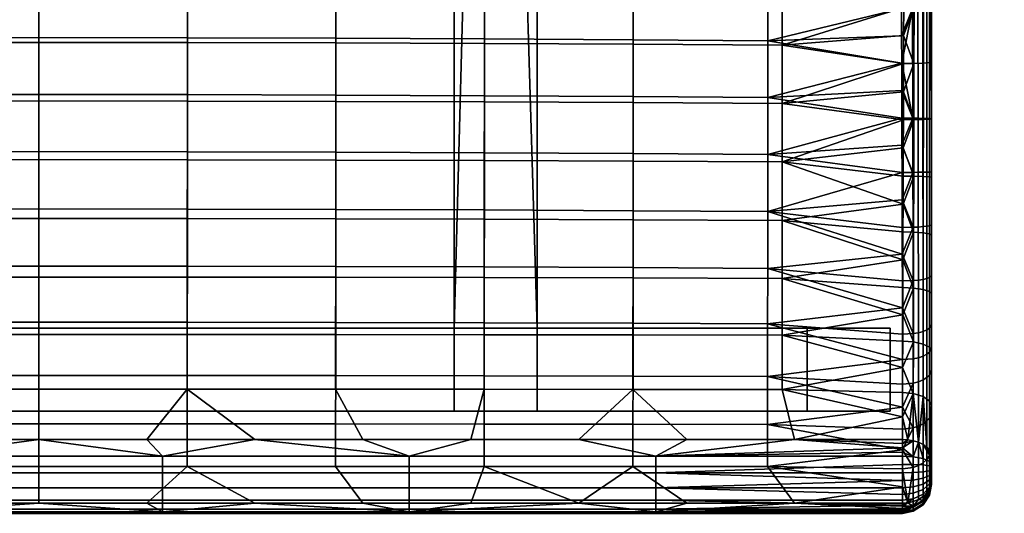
# Model space of a CAD drawing. Header units: millimetres. Extents: x -232 to 232, y -244 to 271.
# Tile 3 of 21: x -5 to 232, y -244 to -125. Entities that reach past the tile are written whole.
import ezdxf

# ---------------------------------------------------------------- set-up
doc = ezdxf.new("R2010")
doc.units = ezdxf.units.MM
doc.header["$MEASUREMENT"] = 0
for name, color, linetype in [('nozky', 250, 'Continuous'), ('osy', 6, 'Continuous'), ('podnoz', 7, 'Continuous'), ('sedak', 83, 'Continuous')]:
    doc.layers.add(name, color=color, linetype=linetype)

msp = doc.modelspace()

# ---------------------------------------------------------------- linework, layer by layer
at = {"layer": 'osy'}
msp.add_lwpolyline([(0, 200), (0, -200)], dxfattribs=at)

# ---------------------------------------------------------------- meshes
at = {"layer": 'nozky'}
mesh = msp.add_polyface(dxfattribs=at)
corners = [(185, -219.81), (185, -199.81), (185, -219.81, 5.41), (185, -199.81, 5.41), (205, -219.81), (205, -199.81), (185, -219.81), (185, -199.81), (205, -219.81, 5.41), (205, -199.81, 5.41), (205, -219.81), (205, -199.81), (205, -219.81), (185, -219.81), (205, -219.81, 5.41), (185, -219.81, 5.41), (205, -199.81, 5.41), (185, -199.81, 5.41), (205, -199.81), (185, -199.81), (-185, -219.81, 5.41), (-185, -199.81, 5.41), (-185, -219.81), (-185, -199.81), (-185, -199.81, 5.41), (-205, -199.81, 5.41), (-185, -199.81), (-205, -199.81), (-205, -219.81), (-205, -199.81), (-205, -219.81, 5.41), (-205, -199.81, 5.41), (-185, -219.81), (-185, -199.81), (-205, -219.81), (-205, -199.81), (-185, -219.81), (-205, -219.81), (-185, -219.81, 5.41), (-205, -219.81, 5.41), (-232.5, 209.7), (-232.5, 229.81), (-212.5, 209.7), (-212.5, 229.81), (-232.5, 209.7), (-232.5, 229.81), (-232.5, 208.97, 5.41), (-232.5, 229.08, 5.41), (-232.5, 229.81), (-212.5, 229.81), (-232.5, 229.08, 5.41), (-212.5, 229.08, 5.41), (-212.5, 229.81), (-212.5, 209.7), (-212.5, 208.97, 5.41), (-212.5, 229.08, 5.41), (-212.5, 209.7), (-232.5, 209.7), (-212.5, 208.97, 5.41), (-232.5, 208.97, 5.41), (232.5, 209.7), (232.5, 229.81), (212.5, 209.7), (212.5, 229.81), (232.5, 209.7), (232.5, 229.81), (232.5, 208.97, 5.41), (232.5, 229.08, 5.41), (232.5, 229.81), (212.5, 229.81), (232.5, 229.08, 5.41), (212.5, 229.08, 5.41), (212.5, 229.81), (212.5, 209.7), (212.5, 208.97, 5.41), (212.5, 229.08, 5.41), (212.5, 209.7), (232.5, 209.7), (212.5, 208.97, 5.41), (232.5, 208.97, 5.41)]
mesh.append_faces([[corners[k] for k in face] for face in [(1, 0, 2, 3), (5, 4, 6, 7), (9, 8, 10, 11), (13, 12, 14, 15), (17, 16, 18, 19), (21, 20, 22, 23), (25, 24, 26, 27), (29, 28, 30, 31), (33, 32, 34, 35), (37, 36, 38, 39), (41, 43, 42, 40), (45, 44, 46, 47), (49, 48, 50, 51), (53, 52, 55, 54), (57, 56, 58, 59), (61, 60, 62, 63), (65, 67, 66, 64), (69, 71, 70, 68), (73, 74, 75, 72), (77, 79, 78, 76)]])
at = {"layer": 'podnoz'}
mesh = msp.add_polyface(dxfattribs=at)
corners = [(-212.5, 155.76, 398.85), (212.5, 155.76, 398.85), (-212.5, 175.5, 401.53), (212.5, 175.5, 401.53), (-120, 155.76, 398.85), (120, 155.76, 398.85), (100, 155.76, 398.85), (-100, 155.76, 398.85), (212.5, 175.5, 401.53), (212.5, 155.76, 398.85), (212.5, 208.97, 5.41), (212.5, 229.08, 5.41), (-212.5, 175.5, 401.53), (-212.5, 155.76, 398.85), (-212.5, 208.97, 5.41), (-212.5, 229.08, 5.41), (-100, 155.76, 398.85), (100, 155.76, 398.85), (100, 153.06, 418.79), (-100, 153.06, 418.79), (205, -199.81, 422.26), (205, -219.81, 422.26), (120, -199.81, 422.26), (120, -219.81, 422.26), (-120, -199.81, 422.26), (-120, -219.81, 422.26), (-205, -199.81, 422.26), (-205, -219.81, 422.26), (205, -199.81, 422.26), (-205, -199.81, 422.26), (205, -199.81, 5.41), (-205, -199.81, 5.41), (120, -199.81, 422.26), (-120, -199.81, 422.26), (-120, -199.81, 421.01), (-100, -199.81, 421.01), (-100, -199.81, 422.26), (100, -199.81, 422.26), (100, -199.81, 421.01), (120, -199.81, 421.01), (185, -199.81, 5.41), (185, -199.81, 402.26), (-185, -199.81, 402.26), (-185, -199.81, 5.41), (205, -219.81, 5.41), (-205, -219.81, 5.41), (205, -219.81, 422.26), (-205, -219.81, 422.26), (120, -219.81, 422.26), (-120, -219.81, 422.26), (-185, -219.81, 5.41), (-185, -219.81, 402.26), (185, -219.81, 402.26), (185, -219.81, 5.41), (100, -219.81, 422.26), (-100, -219.81, 422.26), (205, -219.81, 422.26), (205, -219.81, 5.41), (205, -199.81, 5.41), (205, -199.81, 422.26), (-205, -219.81, 5.41), (-205, -199.81, 5.41), (-205, -199.81, 422.26), (-205, -219.81, 422.26), (-185, -199.81, 402.26), (-185, -219.81, 402.26), (185, -199.81, 402.26), (185, -219.81, 402.26), (-185, -219.81, 402.26), (-185, -199.81, 402.26), (-185, -219.81, 5.41), (-185, -199.81, 5.41), (185, -219.81, 5.41), (185, -199.81, 5.41), (185, -219.81, 402.26), (185, -199.81, 402.26), (100, -199.8, 441.02), (120, -199.8, 441.02), (100, -219.81, 422.26), (120, -219.81, 422.26), (100, -199.81, 422.26), (100, -219.81, 422.26), (-100, -199.81, 422.26), (-100, -219.81, 422.26), (-100, -219.81, 422.26), (-120, -219.81, 422.26), (-100, -199.8, 441.02), (-120, -199.8, 441.02), (100, 153.06, 418.79), (100, 155.76, 398.85), (100, -199.81, 421.01), (100, -199.81, 422.26), (100, -219.81, 422.26), (100, -199.8, 441.02), (100, -199.8, 441.02), (120, -199.8, 441.02), (120, 153.06, 418.79), (100, 153.06, 418.79), (109.41, 153.06, 418.79), (100, -199.81, 421.01), (120, -199.81, 421.01), (100, 155.76, 398.85), (120, 155.76, 398.85), (120, 155.76, 398.85), (120, 153.06, 418.79), (120, -219.81, 422.26), (120, -199.81, 422.26), (120, -199.81, 421.01), (120, -199.8, 441.02), (-120, 153.06, 418.79), (-120, 155.76, 398.85), (-120, -199.81, 422.26), (-120, -199.81, 421.01), (-120, -219.81, 422.26), (-120, -199.8, 441.02), (-100, -199.81, 421.01), (-120, -199.81, 421.01), (-120, 155.76, 398.85), (-100, 155.76, 398.85), (-100, -199.8, 441.02), (-120, -199.8, 441.02), (-100, 153.06, 418.79), (-120, 153.06, 418.79), (-109.41, 153.06, 418.79), (-100, 155.76, 398.85), (-100, 153.06, 418.79), (-100, -199.81, 422.26), (-100, -199.81, 421.01), (-100, -219.81, 422.26), (-100, -199.8, 441.02), (232.5, 172.81, 421.46), (232.5, 229.08, 5.41), (232.5, 208.97, 5.41), (232.5, 153.06, 418.79), (-232.5, 172.81, 421.46), (-232.5, 229.08, 5.41), (-232.5, 208.97, 5.41), (-232.5, 153.06, 418.79), (232.5, 172.81, 421.46), (-232.5, 172.81, 421.46), (-212.5, 175.5, 401.53), (212.5, 175.5, 401.53), (212.5, 229.08, 5.41), (232.5, 229.08, 5.41), (-232.5, 229.08, 5.41), (-212.5, 229.08, 5.41), (212.5, 172.81, 421.46), (-212.5, 172.81, 421.46), (232.5, 208.97, 5.41), (212.5, 208.97, 5.41), (212.5, 155.76, 398.85), (232.5, 153.06, 418.79), (120, 155.76, 398.85), (120, 153.06, 418.79), (131.29, 153.06, 418.79), (212.5, 153.06, 418.79), (-120, 153.06, 418.79), (-120, 155.76, 398.85), (-212.5, 155.76, 398.85), (-212.5, 208.97, 5.41), (-232.5, 208.97, 5.41), (-232.5, 153.06, 418.79), (-212.5, 153.06, 418.79), (-131.29, 153.06, 418.79), (-232.5, 172.81, 421.46), (232.5, 172.81, 421.46), (-232.5, 153.06, 418.79), (232.5, 153.06, 418.79), (-100, 153.06, 418.79), (100, 153.06, 418.79), (-212.5, 153.06, 418.79), (-131.29, 153.06, 418.79), (-120, 153.06, 418.79), (212.5, 172.81, 421.46), (-212.5, 172.81, 421.46), (120, 153.06, 418.79), (131.29, 153.06, 418.79), (212.5, 153.06, 418.79), (109.41, 153.06, 418.79), (-109.41, 153.06, 418.79)]
mesh.append_faces([[corners[k] for k in face] for face in [(2, 4, 0, 0), (2, 6, 7, 7), (7, 4, 2, 2), (5, 6, 3, 3), (2, 3, 6, 6), (5, 3, 1, 1), (9, 8, 11, 10), (13, 14, 15, 12), (17, 18, 19, 16), (21, 20, 22, 23), (25, 24, 26, 27), (35, 36, 37, 38), (33, 42, 29, 29), (42, 34, 35, 35), (34, 42, 33, 33), (41, 32, 28, 28), (41, 38, 39, 39), (32, 41, 39, 39), (41, 30, 40, 40), (30, 41, 28, 28), (42, 38, 41, 41), (38, 42, 35, 35), (42, 43, 31, 31), (29, 42, 31, 31), (53, 44, 52, 52), (46, 52, 44, 44), (45, 50, 51, 51), (47, 45, 51, 51), (54, 51, 52, 52), (52, 46, 48, 48), (52, 48, 54, 54), (51, 55, 49, 49), (51, 49, 47, 47), (54, 55, 51, 51), (59, 56, 57, 58), (61, 60, 63, 62), (65, 64, 66, 67), (69, 68, 70, 71), (73, 72, 74, 75), (77, 76, 78, 79), (81, 80, 82, 83), (85, 84, 86, 87), (88, 89, 90, 90), (91, 88, 90, 90), (93, 91, 92, 92), (88, 91, 93, 93), (94, 98, 97, 97), (96, 98, 95, 95), (94, 95, 98, 98), (102, 100, 99, 101), (106, 108, 105, 105), (104, 108, 106, 106), (104, 107, 103, 103), (106, 107, 104, 104), (109, 110, 112, 112), (111, 109, 112, 112), (114, 111, 113, 113), (109, 111, 114, 114), (118, 115, 116, 117), (123, 120, 119, 119), (120, 123, 122, 122), (119, 121, 123, 123), (126, 129, 128, 128), (125, 129, 126, 126), (125, 127, 124, 124), (126, 127, 125, 125), (132, 131, 130, 133), (136, 137, 134, 135), (141, 138, 143, 142), (145, 144, 139, 140), (140, 147, 146, 141), (139, 147, 140, 140), (138, 141, 146, 146), (150, 155, 154, 152), (150, 149, 148, 148), (148, 151, 150, 150), (152, 154, 153, 153), (150, 151, 155, 155), (159, 158, 160, 160), (161, 160, 158, 158), (157, 163, 162, 158), (158, 162, 161, 161), (157, 156, 163, 163), (174, 164, 166, 170), (171, 174, 170, 170), (165, 173, 177, 167), (173, 174, 168, 169), (172, 174, 171, 171), (174, 172, 179, 179), (174, 179, 168, 168), (173, 169, 178, 178), (173, 175, 176, 176), (173, 176, 177, 177), (173, 178, 175, 175)]])
at = {"layer": 'sedak'}
mesh = msp.add_polyface(dxfattribs=at)
corners = [(0, -60.67, 429.4), (-35.76, -60.7, 429.62), (-35.77, -46.6, 428.12), (0, -46.57, 427.88), (0, -74.75, 431.06), (-35.76, -74.78, 431.27), (0, -88.82, 432.86), (-35.75, -88.84, 433.05), (0, -102.87, 434.76), (-35.75, -102.9, 434.92), (-35.74, -116.95, 436.83), (-71.5, -117.02, 437.24), (-71.51, -102.97, 435.41), (0, -116.92, 436.69), (35.74, -116.95, 436.83), (35.75, -102.9, 434.92), (-35.74, -131, 438.68), (-71.49, -131.07, 439.02), (0, -130.98, 438.57), (35.74, -131, 438.68), (-35.73, -145.08, 440.32), (-71.48, -145.15, 440.57), (0, -145.06, 440.24), (35.73, -145.08, 440.32), (-35.73, -159.22, 441.32), (-71.47, -159.29, 441.5), (0, -159.2, 441.26), (35.73, -159.22, 441.32), (-35.72, -173.4, 441.21), (-71.46, -173.45, 441.32), (0, -173.38, 441.18), (35.72, -173.4, 441.21), (0, -187.48, 439.73), (-35.72, -187.49, 439.75), (35.72, -187.49, 439.75), (0, -61.28, 463.69), (0, -47.55, 462.17), (-35.77, -47.59, 462.4), (-35.77, -61.32, 463.91), (0, -75, 465.36), (-35.76, -75.03, 465.56), (0, -88.7, 467.14), (-35.76, -88.73, 467.33), (0, -102.39, 469.01), (-35.75, -102.42, 469.17), (0, -116.07, 470.89), (-35.75, -116.1, 471.02), (0, -129.77, 472.69), (-35.74, -129.81, 472.8), (-35.74, -143.53, 474.34), (-71.5, -129.91, 473.12), (-71.49, -143.62, 474.59), (0, -143.5, 474.26), (35.74, -143.53, 474.34), (35.75, -129.81, 472.8), (-35.73, -157.3, 475.41), (-71.48, -157.39, 475.6), (0, -157.27, 475.35), (35.74, -157.3, 475.41), (-35.73, -171.11, 475.68), (-71.47, -171.19, 475.8), (0, -171.08, 475.64), (35.73, -171.11, 475.68), (-35.72, -184.88, 474.69), (-71.46, -184.94, 474.75), (0, -184.85, 474.66), (35.73, -184.88, 474.69)]
mesh.append_faces([[corners[k] for k in face] for face in [(0, 1, 2, 3), (4, 5, 1, 0), (6, 7, 5, 4), (8, 9, 7, 6), (10, 11, 12, 9), (13, 10, 9, 8), (14, 13, 8, 15), (16, 17, 11, 10), (18, 16, 10, 13), (19, 18, 13, 14), (20, 21, 17, 16), (22, 20, 16, 18), (23, 22, 18, 19), (24, 25, 21, 20), (26, 24, 20, 22), (27, 26, 22, 23), (28, 29, 25, 24), (30, 28, 24, 26), (31, 30, 26, 27), (32, 33, 28, 30), (34, 32, 30, 31), (35, 36, 37, 38), (39, 35, 38, 40), (41, 39, 40, 42), (43, 41, 42, 44), (45, 43, 44, 46), (47, 45, 46, 48), (49, 48, 50, 51), (52, 47, 48, 49), (53, 54, 47, 52), (55, 49, 51, 56), (57, 52, 49, 55), (58, 53, 52, 57), (59, 55, 56, 60), (61, 57, 55, 59), (62, 58, 57, 61), (63, 59, 60, 64), (65, 61, 59, 63), (66, 62, 61, 65)]])
mesh = msp.add_polyface(dxfattribs=at)
corners = [(107.31, -103.09, 436.23), (71.51, -102.97, 435.41), (71.52, -88.91, 433.61), (107.32, -89.03, 434.55), (143.14, -103.25, 437.38), (143.15, -89.2, 435.87), (71.51, -117.02, 437.24), (35.74, -116.95, 436.83), (35.75, -102.9, 434.92), (107.3, -117.14, 437.93), (143.13, -117.3, 438.9), (71.5, -131.07, 439.02), (35.74, -131, 438.68), (107.29, -131.19, 439.57), (143.12, -131.36, 440.35), (71.49, -145.15, 440.57), (35.73, -145.08, 440.32), (107.27, -145.27, 441), (143.11, -145.44, 441.59), (71.48, -159.29, 441.5), (35.73, -159.22, 441.32), (107.26, -159.4, 441.79), (143.1, -159.55, 442.21), (71.47, -173.45, 441.32), (35.72, -173.4, 441.21), (107.25, -173.55, 441.51), (143.09, -173.68, 441.77), (143.16, -102.9, 471.56), (143.17, -89.2, 470.08), (107.33, -88.98, 468.79), (107.32, -102.67, 470.44), (35.75, -116.1, 471.02), (35.76, -102.42, 469.17), (0, -102.39, 469.01), (0, -116.07, 470.89), (71.52, -116.19, 471.42), (71.53, -102.51, 469.65), (107.31, -116.33, 472.09), (143.15, -116.52, 473.02), (35.75, -129.81, 472.8), (0, -129.77, 472.69), (71.51, -129.91, 473.12), (107.3, -130.07, 473.66), (143.14, -130.3, 474.42), (71.5, -143.62, 474.59), (35.74, -143.53, 474.34), (107.29, -143.78, 475.01), (143.12, -144, 475.59), (71.49, -157.39, 475.6), (35.74, -157.3, 475.41), (107.28, -157.54, 475.9), (143.11, -157.74, 476.32), (71.48, -171.19, 475.8), (35.73, -171.11, 475.68), (107.27, -171.32, 476), (143.1, -171.5, 476.27), (71.47, -184.94, 474.75), (35.73, -184.88, 474.69), (107.26, -185.06, 474.86), (143.09, -185.21, 475.01)]
mesh.append_faces([[corners[k] for k in face] for face in [(0, 1, 2, 3), (4, 0, 3, 5), (6, 7, 8, 1), (9, 6, 1, 0), (10, 9, 0, 4), (11, 12, 7, 6), (13, 11, 6, 9), (14, 13, 9, 10), (15, 16, 12, 11), (17, 15, 11, 13), (18, 17, 13, 14), (19, 20, 16, 15), (21, 19, 15, 17), (22, 21, 17, 18), (23, 24, 20, 19), (25, 23, 19, 21), (26, 25, 21, 22), (27, 28, 29, 30), (31, 32, 33, 34), (35, 36, 32, 31), (37, 30, 36, 35), (38, 27, 30, 37), (39, 31, 34, 40), (41, 35, 31, 39), (42, 37, 35, 41), (43, 38, 37, 42), (44, 41, 39, 45), (46, 42, 41, 44), (47, 43, 42, 46), (48, 44, 45, 49), (50, 46, 44, 48), (51, 47, 46, 50), (52, 48, 49, 53), (54, 50, 48, 52), (55, 51, 50, 54), (56, 52, 53, 57), (58, 54, 52, 56), (59, 55, 54, 58)]])
mesh = msp.add_polyface(dxfattribs=at)
corners = [(179.03, -103.46, 438.87), (143.14, -103.25, 437.38), (143.15, -89.2, 435.87), (179.04, -89.41, 437.58), (179.03, -117.51, 440.15), (143.13, -117.3, 438.9), (179.02, -131.57, 441.36), (143.12, -131.36, 440.35), (179.01, -145.65, 442.35), (143.11, -145.44, 441.59), (179, -159.75, 442.74), (143.1, -159.55, 442.21), (179, -173.85, 442.11), (143.09, -173.68, 441.77), (208.4, -95.53, 439.71), (208.29, -122.54, 441.72), (208.23, -136.05, 442.61), (208.1, -169.89, 442.8), (208.18, -149.57, 443.22), (208.35, -109.04, 440.73), (208.38, -102.29, 440.23), (208.32, -115.79, 441.23), (208.26, -129.31, 442.18), (208.2, -142.83, 442.97), (208.12, -163.15, 443.17), (175.56, -103.15, 472.84), (175.57, -89.46, 471.56), (143.17, -89.2, 470.08), (143.16, -102.9, 471.56), (175.55, -116.74, 474.1), (143.15, -116.52, 473.02), (175.55, -130.57, 475.29), (143.14, -130.3, 474.42), (175.54, -144.25, 476.27), (143.12, -144, 475.59), (175.53, -157.98, 476.81), (143.11, -157.74, 476.32), (175.52, -171.71, 476.59), (143.1, -171.5, 476.27), (207.67, -109.68, 474.85), (207.78, -135.94, 476.65), (207.88, -162.27, 477.37), (207.83, -149.19, 477.24), (207.73, -122.81, 475.8), (207.64, -103.13, 474.35), (207.7, -116.24, 475.33), (207.8, -142.55, 476.99), (207.75, -129.37, 476.24), (207.85, -155.71, 477.38), (207.62, -96.59, 473.85), (207.92, -175.53, 476.69), (207.9, -168.88, 477.15)]
mesh.append_faces([[corners[k] for k in face] for face in [(0, 1, 2, 3), (4, 5, 1, 0), (6, 7, 5, 4), (8, 9, 7, 6), (10, 11, 9, 8), (12, 13, 11, 10), (0, 3, 14, 14), (6, 4, 15, 15), (8, 6, 16, 16), (12, 10, 17, 17), (10, 8, 18, 18), (4, 0, 19, 19), (14, 20, 0, 0), (19, 21, 4, 4), (15, 22, 6, 6), (23, 18, 8, 8), (24, 17, 10, 10), (25, 26, 27, 28), (29, 25, 28, 30), (31, 29, 30, 32), (33, 31, 32, 34), (35, 33, 34, 36), (37, 35, 36, 38), (29, 39, 25, 25), (33, 40, 31, 31), (37, 41, 35, 35), (35, 42, 33, 33), (43, 29, 31, 31), (25, 39, 44, 44), (29, 43, 45, 45), (45, 39, 29, 29), (46, 40, 33, 33), (47, 31, 40, 40), (35, 48, 42, 42), (33, 42, 46, 46), (31, 47, 43, 43), (44, 49, 25, 25), (50, 51, 37, 37)]])
mesh = msp.add_polyface(dxfattribs=at)
corners = [(215, -135.63, 449.59), (215, -123.28, 468.82), (215, -149.4, 470.25), (215, -122.05, 448.69), (215, -97.13, 466.88), (215, -149.39, 450.22), (208.29, -122.54, 441.72), (179.03, -117.51, 440.15), (208.32, -115.79, 441.23), (208.23, -136.05, 442.61), (179.02, -131.57, 441.36), (208.26, -129.31, 442.18), (208.2, -142.83, 442.97), (179.01, -145.65, 442.35), (213.03, -135.92, 444.73), (210.74, -136.02, 443.16), (210.79, -122.5, 442.29), (213.05, -122.39, 443.86), (214.53, -135.78, 447.07), (214.53, -122.23, 446.18), (213.01, -149.52, 445.33), (210.7, -149.56, 443.76), (214.52, -149.45, 447.68), (208.35, -109.04, 440.73), (208.15, -156.38, 443.3), (208.18, -149.57, 443.22), (210.87, -95.49, 440.31), (213.8, -123.02, 472.72), (213.78, -96.82, 470.82), (212.81, -96.74, 471.95), (212.85, -122.94, 473.85), (214.49, -123.1, 471.45), (214.48, -96.92, 469.53), (211.74, -149.22, 476.16), (211.68, -122.88, 474.76), (210.38, -122.83, 475.39), (210.45, -149.2, 476.8), (212.89, -149.25, 475.25), (213.83, -149.28, 474.12), (214.5, -149.32, 472.86), (207.7, -116.24, 475.33), (207.67, -109.68, 474.85), (207.73, -122.81, 475.8), (207.78, -135.94, 476.65), (207.75, -129.37, 476.24), (207.8, -142.55, 476.99), (207.85, -155.71, 477.38), (207.83, -149.19, 477.24)]
mesh.append_faces([[corners[k] for k in face] for face in [(0, 1, 2, 2), (3, 4, 1, 1), (0, 3, 1, 1), (0, 2, 5, 5), (6, 7, 8, 8), (9, 10, 11, 11), (12, 13, 9, 9), (14, 15, 16, 17), (18, 14, 17, 19), (20, 21, 15, 14), (22, 20, 14, 18), (8, 23, 16, 16), (6, 8, 16, 16), (9, 11, 15, 15), (12, 9, 15, 15), (24, 25, 21, 21), (25, 12, 21, 21), (11, 6, 16, 16), (23, 26, 16, 16), (11, 16, 15, 15), (21, 12, 15, 15), (22, 18, 0, 5), (3, 0, 18, 19), (27, 28, 29, 30), (31, 32, 28, 27), (33, 34, 35, 36), (37, 30, 34, 33), (38, 27, 30, 37), (39, 31, 27, 38), (40, 35, 41, 41), (42, 35, 40, 40), (43, 35, 44, 44), (45, 36, 43, 43), (46, 36, 47, 47), (47, 36, 45, 45), (42, 44, 35, 35), (43, 36, 35, 35), (31, 1, 4, 32), (1, 31, 39, 2)]])
mesh = msp.add_polyface(dxfattribs=at)
corners = [(215, -174.9, 469.72), (215, -177.38, 449.12), (215, -162.16, 470.37), (215, -149.4, 470.25), (215, -163.41, 450.17), (215, -149.39, 450.22), (179, -173.85, 442.11), (208.1, -169.89, 442.8), (208.08, -176.58, 442.17), (208.15, -156.38, 443.3), (179, -159.75, 442.74), (208.18, -149.57, 443.22), (208.12, -163.15, 443.17), (175.53, -157.98, 476.81), (207.88, -162.27, 477.37), (207.85, -155.71, 477.38), (207.92, -175.53, 476.69), (175.52, -171.71, 476.59), (207.93, -181.97, 475.96), (207.9, -168.88, 477.15), (212.99, -163.23, 445.27), (210.67, -163.17, 443.7), (210.7, -149.56, 443.76), (213.01, -149.52, 445.33), (214.52, -163.31, 447.62), (214.52, -149.45, 447.68), (212.98, -176.82, 444.23), (210.64, -176.64, 442.68), (214.51, -177.09, 446.58), (208.06, -183.35, 441.23), (211.76, -162.25, 476.27), (211.74, -149.22, 476.16), (210.45, -149.2, 476.8), (210.49, -162.26, 476.91), (212.91, -162.24, 475.36), (212.89, -149.25, 475.25), (213.83, -162.22, 474.24), (213.83, -149.28, 474.12), (214.5, -162.2, 472.97), (214.5, -149.32, 472.86), (211.79, -175.43, 475.59), (210.52, -175.48, 476.23), (212.92, -175.34, 474.68), (213.84, -175.24, 473.56), (214.5, -175.13, 472.31)]
mesh.append_faces([[corners[k] for k in face] for face in [(0, 1, 2, 2), (3, 2, 4, 4), (4, 5, 3, 3), (2, 1, 4, 4), (6, 7, 8, 8), (9, 10, 11, 11), (12, 10, 9, 9), (13, 14, 15, 15), (16, 17, 18, 18), (14, 17, 19, 19), (20, 21, 22, 23), (24, 20, 23, 25), (26, 27, 21, 20), (28, 26, 20, 24), (12, 9, 21, 21), (8, 7, 27, 27), (29, 8, 27, 27), (21, 7, 12, 12), (9, 22, 21, 21), (27, 7, 21, 21), (24, 25, 5, 4), (4, 1, 28, 24), (30, 31, 32, 33), (34, 35, 31, 30), (36, 37, 35, 34), (38, 39, 37, 36), (40, 30, 33, 41), (42, 34, 30, 40), (43, 36, 34, 42), (44, 38, 36, 43), (14, 33, 15, 15), (16, 41, 19, 19), (18, 41, 16, 16), (19, 33, 14, 14), (15, 33, 32, 32), (41, 33, 19, 19), (38, 2, 3, 39), (44, 0, 2, 38)]])
mesh = msp.add_polyface(dxfattribs=at)
corners = [(89.14, -244.43, 431.61), (148.57, -244.43, 431.61), (148.57, -244.03, 435.57), (89.14, -244.03, 435.57), (89.14, -243.42, 427.99), (148.57, -243.42, 427.99), (89.14, -241.28, 424.96), (148.57, -241.28, 424.96), (89.14, -238.27, 422.81), (148.57, -238.27, 422.81), (89.14, -234.65, 421.78), (148.57, -234.65, 421.78), (89.14, -230.68, 422.15), (148.57, -230.68, 422.15), (182, -241.98, 439.61), (156, -241.98, 439.61), (130, -241.98, 439.61), (208, -244.08, 429.74), (208, -242.47, 426.38), (208, -244.42, 433.57), (208, -239.87, 423.76), (208, -241.28, 424.96), (208, -236.52, 422.14), (208, -232.69, 421.78), (208, -234.65, 421.78), (104, -226.64, 424.18), (130, -226.64, 424.18), (182, -226.64, 424.18), (156, -226.64, 424.18), (143.08, -187.71, 440.05), (107.24, -187.61, 439.91), (107.25, -173.55, 441.51), (143.09, -173.68, 441.77), (178.99, -187.84, 440.23), (179, -173.85, 442.11), (143.06, -201.44, 436.73), (107.23, -201.38, 436.68), (178.98, -201.52, 436.8), (143.05, -214.57, 431.5), (107.22, -214.54, 431.5), (178.97, -214.6, 431.51), (175.51, -185.39, 475.19), (175.52, -171.71, 476.59), (143.1, -171.5, 476.27), (143.09, -185.21, 475.01), (143.08, -198.64, 472.01), (107.26, -185.06, 474.86), (107.24, -198.52, 471.95), (175.5, -198.77, 472.08), (143.07, -211.38, 466.82), (107.23, -211.3, 466.82), (175.5, -211.47, 466.83), (143.06, -222.96, 459.42), (107.22, -222.92, 459.43), (175.49, -223, 459.41), (143.05, -233.14, 450.17), (107.21, -233.13, 450.18), (175.48, -233.16, 450.15)]
mesh.append_faces([[corners[k] for k in face] for face in [(0, 1, 2, 3), (4, 5, 1, 0), (6, 7, 5, 4), (8, 9, 7, 6), (10, 11, 9, 8), (12, 13, 11, 10), (2, 14, 15, 15), (15, 16, 2, 2), (16, 3, 2, 2), (17, 1, 5, 5), (18, 5, 7, 7), (1, 19, 2, 2), (9, 20, 21, 7), (9, 11, 22, 22), (23, 24, 11, 11), (12, 25, 26, 13), (27, 13, 28, 28), (13, 26, 28, 28), (29, 30, 31, 32), (33, 29, 32, 34), (35, 36, 30, 29), (37, 35, 29, 33), (38, 39, 36, 35), (40, 38, 35, 37), (38, 26, 25, 39), (40, 27, 28, 38), (26, 38, 28, 28), (41, 42, 43, 44), (45, 44, 46, 47), (48, 41, 44, 45), (49, 45, 47, 50), (51, 48, 45, 49), (52, 49, 50, 53), (54, 51, 49, 52), (55, 52, 53, 56), (57, 54, 52, 55), (55, 56, 16, 16), (57, 55, 15, 14), (16, 15, 55, 55)]])
mesh = msp.add_polyface(dxfattribs=at)
corners = [(207.96, -194.9, 473.36), (207.97, -201.28, 471.36), (210.56, -201.12, 470.91), (210.54, -188.35, 474.41), (207.95, -188.44, 474.88), (210.57, -213.04, 465.49), (207.99, -213.28, 465.91), (207.99, -218.88, 462.44), (208, -227.64, 423.51), (182, -226.64, 424.18), (208, -226.64, 424.18), (178.98, -201.52, 436.8), (178.99, -187.84, 440.23), (208.03, -196.57, 438.38), (179, -173.85, 442.11), (208.06, -183.35, 441.23), (208, -221.14, 427.89), (178.97, -214.6, 431.51), (208.01, -209.27, 433.99), (208, -215.34, 431.16), (208.05, -190.02, 439.98), (208.02, -202.98, 436.4), (208.08, -176.58, 442.17), (175.52, -171.71, 476.59), (175.51, -185.39, 475.19), (207.93, -181.97, 475.96), (175.5, -211.47, 466.83), (207.98, -207.38, 468.9), (175.5, -198.77, 472.08), (175.49, -223, 459.41), (208, -224.15, 458.52), (208, -229.13, 454.18), (209.27, -226.71, 424.28), (210.58, -226.93, 424.58), (208, -228.65, 422.94), (210.58, -215.56, 431.6), (210.59, -203.14, 436.87), (210.56, -207.18, 468.45), (210.57, -223.85, 458.14)]
mesh.append_faces([[corners[k] for k in face] for face in [(0, 1, 2, 2), (3, 4, 0, 0), (5, 6, 7, 7), (8, 9, 10, 10), (11, 12, 13, 13), (12, 14, 15, 15), (10, 9, 16, 16), (9, 17, 16, 16), (18, 17, 11, 11), (19, 16, 17, 17), (12, 15, 20, 20), (12, 20, 13, 13), (11, 21, 18, 18), (17, 18, 19, 19), (21, 11, 13, 13), (14, 22, 15, 15), (23, 24, 25, 25), (26, 27, 28, 28), (29, 7, 26, 26), (28, 0, 24, 24), (1, 28, 27, 27), (0, 4, 24, 24), (28, 1, 0, 0), (4, 25, 24, 24), (27, 26, 6, 6), (26, 7, 6, 6), (29, 30, 7, 7), (29, 31, 30, 30), (32, 8, 10, 10), (33, 34, 8, 8), (33, 8, 32, 32), (32, 10, 16, 16), (35, 16, 19, 19), (36, 21, 13, 13), (35, 32, 16, 16), (4, 3, 25, 25), (27, 37, 2, 1), (37, 27, 6, 5), (38, 30, 31, 31)]])
mesh = msp.add_polyface(dxfattribs=at)
corners = [(-29.71, -244.43, 431.61), (29.71, -244.43, 431.61), (29.71, -244.03, 435.57), (-29.71, -244.03, 435.57), (-29.71, -243.42, 427.99), (29.71, -243.42, 427.99), (-29.71, -241.28, 424.96), (29.71, -241.28, 424.96), (-29.71, -238.27, 422.81), (29.71, -238.27, 422.81), (-29.71, -234.65, 421.78), (29.71, -234.65, 421.78), (-29.71, -230.68, 422.15), (29.71, -230.68, 422.15), (-26, -241.98, 439.61), (-52, -241.98, 439.61), (0, -241.98, 439.61), (-89.14, -244.03, 435.57), (-26, -226.64, 424.18), (-52, -226.64, 424.18), (0, -226.64, 424.18), (-35.72, -187.49, 439.75), (-71.45, -187.53, 439.81), (-71.46, -173.45, 441.32), (-35.72, -173.4, 441.21), (-35.71, -201.31, 436.61), (-71.44, -201.33, 436.64), (0, -201.3, 436.61), (0, -187.48, 439.73), (35.71, -201.31, 436.61), (35.72, -187.49, 439.75), (-35.71, -214.51, 431.49), (-71.43, -214.52, 431.49), (0, -214.51, 431.49), (35.71, -214.51, 431.49), (26, -226.64, 424.18), (-35.72, -198.39, 471.88), (-35.72, -184.88, 474.69), (-71.46, -184.94, 474.75), (-71.46, -198.44, 471.9), (0, -198.37, 471.87), (0, -184.85, 474.66), (35.72, -198.39, 471.88), (35.73, -184.88, 474.69), (-35.71, -211.21, 466.81), (-71.45, -211.25, 466.81), (0, -211.2, 466.81), (35.72, -211.21, 466.81), (-35.71, -222.88, 459.44), (-71.44, -222.89, 459.44), (0, -222.87, 459.45), (35.71, -222.88, 459.44), (-35.7, -233.11, 450.19), (-71.43, -233.12, 450.19), (0, -233.11, 450.19), (35.71, -233.11, 450.19), (-78, -241.98, 439.61), (26, -241.98, 439.61)]
mesh.append_faces([[corners[k] for k in face] for face in [(0, 1, 2, 3), (4, 5, 1, 0), (6, 7, 5, 4), (8, 9, 7, 6), (10, 11, 9, 8), (12, 13, 11, 10), (14, 15, 3, 3), (3, 16, 14, 14), (15, 17, 3, 3), (3, 2, 16, 16), (18, 12, 19, 19), (20, 12, 18, 18), (20, 13, 12, 12), (21, 22, 23, 24), (25, 26, 22, 21), (27, 25, 21, 28), (29, 27, 28, 30), (31, 32, 26, 25), (33, 31, 25, 27), (34, 33, 27, 29), (33, 20, 18, 31), (31, 18, 19, 19), (34, 35, 20, 33), (36, 37, 38, 39), (40, 41, 37, 36), (42, 43, 41, 40), (44, 36, 39, 45), (46, 40, 36, 44), (47, 42, 40, 46), (48, 44, 45, 49), (50, 46, 44, 48), (51, 47, 46, 50), (52, 48, 49, 53), (54, 50, 48, 52), (55, 51, 50, 54), (52, 53, 56, 15), (54, 52, 14, 16), (52, 15, 14, 14), (16, 57, 55, 54)]])
mesh = msp.add_polyface(dxfattribs=at)
corners = [(29.71, -244.43, 431.61), (89.14, -244.43, 431.61), (89.14, -244.03, 435.57), (29.71, -244.03, 435.57), (29.71, -243.42, 427.99), (89.14, -243.42, 427.99), (29.71, -241.28, 424.96), (89.14, -241.28, 424.96), (29.71, -238.27, 422.81), (89.14, -238.27, 422.81), (29.71, -234.65, 421.78), (89.14, -234.65, 421.78), (29.71, -230.68, 422.15), (89.14, -230.68, 422.15), (130, -241.98, 439.61), (104, -241.98, 439.61), (78, -241.98, 439.61), (52, -241.98, 439.61), (26, -241.98, 439.61), (0, -241.98, 439.61), (78, -226.64, 424.18), (104, -226.64, 424.18), (52, -226.64, 424.18), (26, -226.64, 424.18), (0, -226.64, 424.18), (71.46, -187.53, 439.81), (35.72, -187.49, 439.75), (35.72, -173.4, 441.21), (71.47, -173.45, 441.32), (107.24, -187.61, 439.91), (107.25, -173.55, 441.51), (71.45, -201.33, 436.64), (35.71, -201.31, 436.61), (107.23, -201.38, 436.68), (71.44, -214.52, 431.49), (35.71, -214.51, 431.49), (107.22, -214.54, 431.5), (71.46, -198.44, 471.9), (71.47, -184.94, 474.75), (35.73, -184.88, 474.69), (35.72, -198.39, 471.88), (107.24, -198.52, 471.95), (107.26, -185.06, 474.86), (71.46, -211.25, 466.81), (35.72, -211.21, 466.81), (107.23, -211.3, 466.82), (71.45, -222.89, 459.44), (35.71, -222.88, 459.44), (107.22, -222.92, 459.43), (71.44, -233.12, 450.19), (35.71, -233.11, 450.19), (107.21, -233.13, 450.18)]
mesh.append_faces([[corners[k] for k in face] for face in [(0, 1, 2, 3), (4, 5, 1, 0), (6, 7, 5, 4), (8, 9, 7, 6), (10, 11, 9, 8), (12, 13, 11, 10), (14, 15, 2, 2), (16, 17, 2, 2), (17, 18, 3, 3), (2, 15, 16, 16), (17, 3, 2, 2), (19, 3, 18, 18), (13, 20, 21, 21), (13, 22, 20, 20), (13, 12, 22, 22), (12, 23, 22, 22), (24, 23, 12, 12), (25, 26, 27, 28), (29, 25, 28, 30), (31, 32, 26, 25), (33, 31, 25, 29), (34, 35, 32, 31), (36, 34, 31, 33), (34, 20, 22, 35), (23, 35, 22, 22), (36, 21, 20, 34), (37, 38, 39, 40), (41, 42, 38, 37), (43, 37, 40, 44), (45, 41, 37, 43), (46, 43, 44, 47), (48, 45, 43, 46), (49, 46, 47, 50), (51, 48, 46, 49), (49, 50, 17, 16), (51, 49, 16, 15), (51, 15, 14, 14), (17, 50, 18, 18)]])
mesh = msp.add_polyface(dxfattribs=at)
corners = [(210.54, -188.35, 474.41), (207.96, -194.9, 473.36), (210.56, -201.12, 470.91), (215, -187.08, 468.01), (215, -177.38, 449.12), (215, -174.9, 469.72), (215, -205.26, 443.02), (215, -198.93, 464.77), (215, -204.49, 462.52), (215, -191.49, 446.82), (215, -209.85, 459.81), (212.97, -190.45, 442), (210.61, -190.13, 440.47), (210.64, -176.64, 442.68), (212.98, -176.82, 444.23), (214.51, -190.95, 444.31), (214.51, -177.09, 446.58), (212.96, -203.65, 438.34), (210.59, -203.14, 436.87), (214.51, -204.42, 440.59), (208.05, -190.02, 439.98), (208.06, -183.35, 441.23), (208.03, -196.57, 438.38), (208.01, -209.27, 433.99), (208.02, -202.98, 436.4), (210.58, -215.56, 431.6), (211.8, -188.22, 473.78), (211.79, -175.43, 475.59), (210.52, -175.48, 476.23), (212.93, -188.05, 472.89), (212.92, -175.34, 474.68), (213.85, -187.83, 471.79), (213.84, -175.24, 473.56), (214.5, -187.58, 470.55), (214.5, -175.13, 472.31), (211.82, -200.9, 470.3), (212.94, -200.6, 469.44), (213.85, -200.22, 468.39), (214.51, -199.8, 467.2), (211.82, -206.92, 467.86), (210.56, -207.18, 468.45), (212.94, -206.54, 467.03), (213.86, -206.08, 466.01), (214.51, -205.56, 464.87), (212.95, -212.27, 464.13), (211.82, -212.72, 464.92), (213.86, -211.73, 463.15), (214.51, -211.11, 462.06), (207.93, -181.97, 475.96)]
mesh.append_faces([[corners[k] for k in face] for face in [(0, 1, 2, 2), (3, 4, 5, 5), (6, 7, 8, 8), (9, 4, 3, 3), (7, 6, 9, 9), (6, 8, 10, 10), (3, 7, 9, 9), (11, 12, 13, 14), (15, 11, 14, 16), (17, 18, 12, 11), (19, 17, 11, 15), (20, 21, 12, 12), (22, 20, 12, 12), (23, 24, 18, 18), (21, 13, 12, 12), (22, 12, 18, 18), (25, 23, 18, 18), (15, 16, 4, 9), (19, 15, 9, 6), (26, 27, 28, 0), (29, 30, 27, 26), (31, 32, 30, 29), (33, 34, 32, 31), (35, 26, 0, 2), (36, 29, 26, 35), (37, 31, 29, 36), (38, 33, 31, 37), (39, 35, 2, 40), (41, 36, 35, 39), (42, 37, 36, 41), (43, 38, 37, 42), (44, 41, 39, 45), (46, 42, 41, 44), (47, 43, 42, 46), (48, 0, 28, 28), (33, 3, 5, 34), (3, 33, 38, 7), (43, 8, 7, 38), (47, 10, 8, 43)]])
mesh = msp.add_polyface(dxfattribs=at)
corners = [(207.99, -218.88, 462.44), (208, -224.15, 458.52), (210.57, -223.85, 458.14), (210.57, -213.04, 465.49), (215, -218.53, 437.39), (215, -209.85, 459.81), (215, -219.76, 453.08), (215, -228.61, 444.78), (215, -230.79, 429.82), (215, -205.26, 443.02), (215, -232.6, 428.88), (211.83, -227.31, 425.1), (210.58, -230.82, 422.63), (210.58, -226.93, 424.58), (208, -228.65, 422.94), (212.95, -231.25, 424.13), (212.95, -227.85, 425.83), (213.86, -228.52, 426.73), (214.51, -230.35, 427.05), (214.51, -229.26, 427.74), (214.88, -230.03, 428.79), (212.95, -216.27, 432.99), (210.58, -215.56, 431.6), (210.59, -203.14, 436.87), (212.96, -203.65, 438.34), (214.51, -217.36, 435.1), (214.51, -204.42, 440.59), (208, -215.34, 431.16), (208.01, -209.27, 433.99), (209.27, -226.71, 424.28), (211.82, -212.72, 464.92), (211.82, -206.92, 467.86), (210.56, -207.18, 468.45), (211.83, -223.44, 457.64), (212.95, -222.87, 456.93), (212.95, -212.27, 464.13), (213.86, -222.16, 456.06), (213.86, -211.73, 463.15), (214.51, -221.38, 455.08), (214.51, -211.11, 462.06), (211.83, -232.9, 448.77), (210.58, -233.38, 449.21), (212.95, -232.24, 448.15), (213.86, -231.42, 447.39), (214.51, -230.5, 446.53), (208, -229.13, 454.18)]
mesh.append_faces([[corners[k] for k in face] for face in [(0, 1, 2, 2), (3, 0, 2, 2), (4, 5, 6, 6), (7, 8, 4, 4), (6, 7, 4, 4), (9, 5, 4, 4), (10, 8, 7, 7), (11, 12, 13, 13), (13, 12, 14, 14), (12, 11, 15, 15), (16, 17, 18, 18), (19, 18, 17, 17), (15, 11, 16, 16), (18, 19, 20, 20), (21, 22, 23, 24), (25, 21, 24, 26), (27, 28, 22, 22), (11, 22, 21, 21), (29, 22, 13, 13), (13, 22, 11, 11), (21, 16, 11, 11), (21, 17, 16, 16), (25, 19, 17, 21), (25, 26, 9, 4), (20, 19, 25, 25), (8, 20, 4, 4), (20, 25, 4, 4), (30, 31, 32, 3), (33, 30, 3, 2), (34, 35, 30, 33), (36, 37, 35, 34), (38, 39, 37, 36), (40, 33, 2, 41), (42, 34, 33, 40), (43, 36, 34, 42), (44, 38, 36, 43), (41, 2, 45, 45), (44, 7, 6, 38), (38, 6, 5, 39)]])
mesh = msp.add_polyface(dxfattribs=at)
corners = [(208, -242.67, 438.61), (208, -241.98, 439.61), (182, -241.98, 439.61), (208, -243.23, 437.6), (148.57, -244.03, 435.57), (208, -243.69, 436.59), (208, -244.42, 433.57), (208, -244.03, 435.57), (148.57, -244.43, 431.61), (208, -244.43, 431.61), (148.57, -243.42, 427.99), (208, -243.42, 427.99), (208, -244.08, 429.74), (208, -242.47, 426.38), (148.57, -241.28, 424.96), (208, -241.28, 424.96), (148.57, -238.27, 422.81), (208, -236.52, 422.14), (208, -238.27, 422.81), (148.57, -234.65, 421.78), (208, -234.65, 421.78), (208, -239.87, 423.76), (148.57, -230.68, 422.15), (208, -230.68, 422.15), (208, -232.69, 421.78), (208, -229.67, 422.49), (182, -226.64, 424.18), (208, -228.65, 422.94), (208, -227.64, 423.51), (208, -229.13, 454.18), (175.49, -223, 459.41), (175.48, -233.16, 450.15), (208, -238.01, 444.67), (208, -233.74, 449.55), (210.58, -230.82, 422.63), (210.58, -240.93, 425.31), (210.58, -242.92, 428.09), (210.58, -243.94, 431.65), (210.58, -243.56, 435.44), (210.58, -242.67, 437.63), (209.27, -241.89, 439.54), (210.58, -233.38, 449.21)]
mesh.append_faces([[corners[k] for k in face] for face in [(0, 1, 2, 2), (2, 3, 0, 0), (4, 3, 2, 2), (4, 5, 3, 3), (4, 6, 7, 7), (8, 9, 6, 6), (10, 11, 12, 12), (10, 13, 11, 11), (8, 12, 9, 9), (14, 15, 13, 13), (5, 4, 7, 7), (16, 17, 18, 18), (19, 20, 17, 17), (16, 18, 21, 21), (22, 23, 24, 19), (25, 23, 22, 22), (22, 26, 27, 27), (26, 28, 27, 27), (25, 22, 27, 27), (29, 30, 31, 31), (2, 32, 31, 31), (29, 31, 33, 33), (32, 33, 31, 31), (2, 1, 32, 32), (34, 25, 27, 27), (34, 23, 25, 25), (35, 13, 15, 15), (36, 12, 11, 11), (36, 11, 13, 13), (12, 37, 9, 9), (38, 5, 7, 7), (39, 0, 3, 3), (40, 1, 0, 0), (39, 3, 5, 5), (0, 39, 40, 40), (33, 41, 29, 29), (40, 32, 1, 1), (32, 40, 33, 33)]])
mesh = msp.add_polyface(dxfattribs=at)
corners = [(215, -236.92, 434.56), (215, -237.09, 430.98), (215, -236.37, 435.43), (215, -233.97, 428.75), (215, -228.61, 444.78), (215, -237.45, 432.25), (215, -233.28, 428.75), (215, -232.6, 428.88), (215, -236.32, 429.9), (215, -235.79, 429.46), (215, -235.2, 429.1), (215, -234.6, 428.87), (212.95, -232.78, 423.83), (210.58, -232.63, 422.28), (210.58, -230.82, 422.63), (212.95, -231.25, 424.13), (214.51, -233.02, 426.19), (214.51, -231.9, 426.41), (212.95, -234.45, 423.82), (210.58, -234.6, 422.27), (214.51, -234.22, 426.19), (212.95, -235.98, 424.11), (210.58, -236.41, 422.62), (214.51, -235.32, 426.4), (212.95, -237.37, 424.65), (210.58, -238.05, 423.25), (214.51, -236.33, 426.79), (208, -232.69, 421.78), (208, -230.68, 422.15), (208, -234.65, 421.78), (208, -236.52, 422.14), (212.95, -227.85, 425.83), (214.51, -230.35, 427.05), (214.88, -230.03, 428.79), (215, -230.79, 429.82), (214.51, -237.3, 427.36), (214.51, -238.14, 428.08), (214.88, -237.39, 436.19), (208, -233.74, 449.55), (209.27, -241.89, 439.54), (210.58, -233.38, 449.21), (211.83, -232.9, 448.77), (210.58, -241.59, 439.32), (211.83, -241.07, 438.93), (213.86, -231.42, 447.39), (212.95, -232.24, 448.15), (212.95, -240.34, 438.39), (213.86, -239.44, 437.72), (214.51, -238.44, 436.97), (214.51, -230.5, 446.53)]
mesh.append_faces([[corners[k] for k in face] for face in [(0, 1, 2, 2), (3, 4, 2, 2), (1, 0, 5, 5), (6, 7, 4, 4), (4, 3, 6, 6), (2, 8, 9, 9), (2, 10, 11, 11), (10, 2, 9, 9), (2, 11, 3, 3), (2, 1, 8, 8), (12, 13, 14, 15), (16, 12, 15, 17), (18, 19, 13, 12), (20, 18, 12, 16), (21, 22, 19, 18), (23, 21, 18, 20), (24, 25, 22, 21), (26, 24, 21, 23), (13, 27, 28, 14), (27, 13, 19, 29), (29, 19, 22, 30), (31, 32, 17, 15), (32, 33, 34, 34), (7, 17, 32, 32), (7, 6, 16, 17), (34, 7, 32, 32), (20, 16, 6, 3), (26, 23, 11, 10), (35, 26, 10, 9), (23, 20, 3, 11), (9, 8, 36, 35), (0, 2, 37, 37), (38, 39, 40, 40), (41, 40, 42, 43), (44, 45, 46, 47), (45, 41, 43, 46), (47, 48, 49, 44), (48, 37, 49, 49), (4, 49, 37, 2)]])
mesh = msp.add_polyface(dxfattribs=at)
corners = [(215, -237.45, 432.94), (215, -237.45, 432.25), (215, -237.31, 433.62), (215, -236.92, 434.56), (212.95, -238.69, 425.44), (210.58, -239.6, 424.17), (210.58, -238.05, 423.25), (212.95, -237.37, 424.65), (214.51, -237.3, 427.36), (214.51, -236.33, 426.79), (212.95, -239.82, 426.41), (210.58, -240.93, 425.31), (214.51, -238.14, 428.08), (212.95, -241.53, 428.78), (210.58, -242.92, 428.09), (214.51, -239.4, 429.84), (212.95, -242.38, 431.8), (210.58, -243.94, 431.65), (214.51, -240.02, 432.01), (212.95, -242.37, 433.47), (210.58, -243.92, 433.63), (214.51, -240.01, 433.22), (212.95, -242.07, 435), (210.58, -243.56, 435.44), (214.51, -239.79, 434.34), (212.95, -241.29, 436.89), (210.58, -242.67, 437.63), (214.51, -239.2, 435.78), (208, -236.52, 422.14), (210.58, -236.41, 422.62), (208, -238.27, 422.81), (208, -239.87, 423.76), (208, -241.28, 424.96), (208, -242.47, 426.38), (208, -244.43, 431.61), (208, -244.42, 433.57), (208, -244.08, 429.74), (208, -244.03, 435.57), (210.58, -241.59, 439.32), (209.27, -241.89, 439.54), (208, -243.69, 436.59), (211.83, -241.07, 438.93), (215, -236.32, 429.9), (215, -237.09, 430.98), (213.86, -239.44, 437.72), (212.95, -240.34, 438.39), (214.51, -238.44, 436.97), (214.88, -237.39, 436.19), (210.58, -233.38, 449.21)]
mesh.append_faces([[corners[k] for k in face] for face in [(0, 1, 2, 2), (3, 2, 1, 1), (4, 5, 6, 7), (8, 4, 7, 9), (10, 11, 5, 4), (12, 10, 4, 8), (13, 14, 11, 10), (15, 13, 10, 12), (16, 17, 14, 13), (18, 16, 13, 15), (19, 20, 17, 16), (21, 19, 16, 18), (22, 23, 20, 19), (24, 22, 19, 21), (25, 26, 23, 22), (27, 25, 22, 24), (28, 29, 6, 30), (30, 6, 5, 31), (31, 5, 11, 32), (14, 33, 11, 11), (34, 17, 20, 35), (36, 14, 17, 17), (23, 37, 35, 20), (38, 39, 26, 26), (40, 23, 26, 26), (41, 38, 26, 26), (15, 12, 42, 43), (21, 18, 1, 0), (18, 15, 43, 1), (24, 21, 0, 2), (2, 3, 27, 24), (44, 25, 27, 27), (25, 45, 41, 41), (25, 44, 45, 45), (46, 44, 27, 27), (3, 47, 46, 27), (25, 41, 26, 26), (39, 38, 48, 48)]])

doc.saveas('drawing.dxf')
